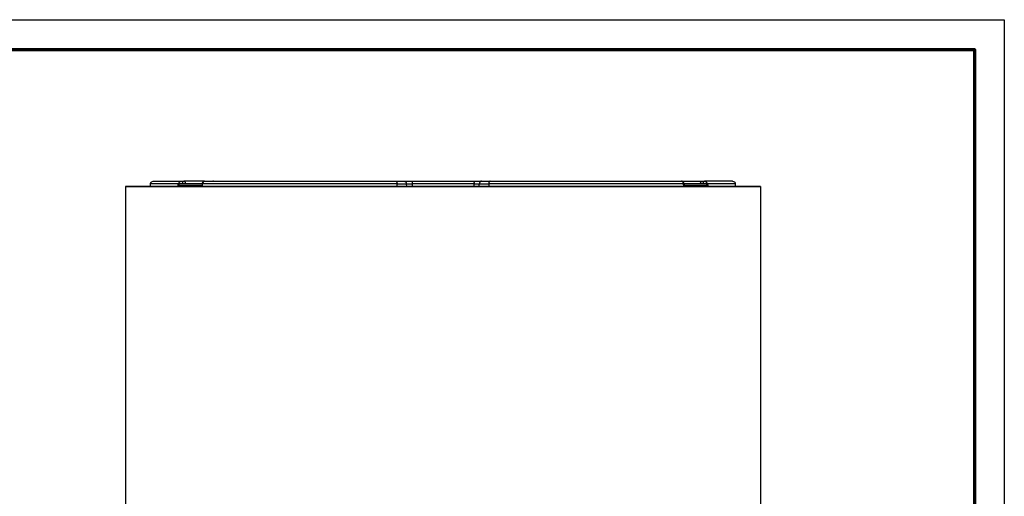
# Model space of a CAD drawing. Header units: millimetres. Extents: x -534 to -34, y 1269 to 1769.
# Tile 91 of 91: x -220 to -34, y 1679 to 1769. Entities that reach past the tile are written whole.
import ezdxf

# ---------------------------------------------------------------- set-up
doc = ezdxf.new("R2010")
doc.units = ezdxf.units.MM
doc.layers.add('ROXX_B.FLEX', color=7, linetype='Continuous', true_color=0x000000)

msp = doc.modelspace()

# ---------------------------------------------------------------- linework, layer by layer
at = {"layer": 'ROXX_B.FLEX'}
msp.add_lwpolyline([(-33.712, 1268.915), (-533.712, 1268.915), (-533.712, 1768.915), (-33.712, 1768.915)], close=True, dxfattribs=at)
at = {"layer": 'ROXX_B.FLEX', "color": 250, "lineweight": 70, "true_color": 0x1a171b}
msp.add_lwpolyline([(-39.351, 1274.554), (-528.073, 1274.554), (-528.073, 1763.276), (-39.351, 1763.276)], close=True, dxfattribs=at)
at = {"layer": 'ROXX_B.FLEX', "color": 18, "true_color": 0x000000}
for points in [[(-194.936, 1738.224), (-194.583, 1738.371)], [(-194.936, 1738.224), (-194.583, 1738.371)], [(-194.583, 1738.371), (-194.582, 1738.371), (-194.582, 1738.371), (-194.581, 1738.371), (-194.577, 1738.371), (-194.562, 1738.371), (-194.499, 1738.371), (-194.248, 1738.371), (-193.24, 1738.371), (-189.28, 1738.371)], [(-194.583, 1738.371), (-194.582, 1738.371), (-194.582, 1738.371), (-194.581, 1738.371), (-194.577, 1738.371), (-194.562, 1738.371), (-194.499, 1738.371), (-194.248, 1738.371), (-193.24, 1738.371), (-189.28, 1738.371)], [(-191.192, 1738.343), (-191.185, 1738.346), (-191.179, 1738.349), (-191.172, 1738.352), (-191.165, 1738.355), (-191.159, 1738.357), (-191.152, 1738.359), (-191.145, 1738.362), (-191.138, 1738.363), (-191.131, 1738.365), (-191.123, 1738.367), (-191.116, 1738.368), (-191.109, 1738.369), (-191.102, 1738.37), (-191.094, 1738.37), (-191.087, 1738.371), (-191.079, 1738.371)], [(-191.192, 1738.343), (-191.185, 1738.346), (-191.179, 1738.349), (-191.172, 1738.352), (-191.165, 1738.355), (-191.159, 1738.357), (-191.152, 1738.359), (-191.145, 1738.362), (-191.138, 1738.363), (-191.131, 1738.365), (-191.123, 1738.367), (-191.116, 1738.368), (-191.109, 1738.369), (-191.102, 1738.37), (-191.094, 1738.37), (-191.087, 1738.371), (-191.079, 1738.371)], [(-189.28, 1738.371), (-188.779, 1738.371)], [(-189.28, 1738.371), (-188.779, 1738.371)], [(-184.901, 1738.371), (-188.779, 1738.371)], [(-184.901, 1738.371), (-188.779, 1738.371)], [(-185.139, 1738.316), (-185.128, 1738.322), (-185.118, 1738.327), (-185.107, 1738.331), (-185.096, 1738.336), (-185.087, 1738.339), (-185.078, 1738.343), (-185.069, 1738.346), (-185.059, 1738.349)], [(-185.139, 1738.316), (-185.128, 1738.322), (-185.118, 1738.327), (-185.107, 1738.331), (-185.096, 1738.336), (-185.087, 1738.339), (-185.078, 1738.343), (-185.069, 1738.346), (-185.059, 1738.349)], [(-184.912, 1738.371), (-148.765, 1738.371)], [(-184.912, 1738.371), (-148.765, 1738.371)], [(-183.19, 1738.371), (-183.199, 1738.371), (-183.208, 1738.37), (-183.217, 1738.37), (-183.226, 1738.369), (-183.234, 1738.368), (-183.243, 1738.366), (-183.252, 1738.365), (-183.262, 1738.362), (-183.271, 1738.36), (-183.28, 1738.358), (-183.289, 1738.355), (-183.298, 1738.351), (-183.307, 1738.348), (-183.316, 1738.344), (-183.325, 1738.34), (-183.334, 1738.336)], [(-183.19, 1738.371), (-183.199, 1738.371), (-183.208, 1738.37), (-183.217, 1738.37), (-183.226, 1738.369), (-183.234, 1738.368), (-183.243, 1738.366), (-183.252, 1738.365), (-183.262, 1738.362), (-183.271, 1738.36), (-183.28, 1738.358), (-183.289, 1738.355), (-183.298, 1738.351), (-183.307, 1738.348), (-183.316, 1738.344), (-183.325, 1738.34), (-183.334, 1738.336)], [(-148.765, 1738.371), (-147.185, 1738.371)], [(-148.765, 1738.371), (-147.185, 1738.371)], [(-147.185, 1738.371), (-145.591, 1738.371)], [(-147.185, 1738.371), (-145.591, 1738.371)], [(-145.591, 1738.371), (-133.999, 1738.371)], [(-145.591, 1738.371), (-133.999, 1738.371)], [(-133.999, 1738.371), (-132.507, 1738.371)], [(-133.999, 1738.371), (-132.507, 1738.371)], [(-132.507, 1738.371), (-130.893, 1738.371)], [(-132.507, 1738.371), (-130.893, 1738.371)], [(-130.893, 1738.371), (-94.747, 1738.371)], [(-130.893, 1738.371), (-94.747, 1738.371)], [(-94.572, 1738.228), (-94.576, 1738.237), (-94.581, 1738.245), (-94.586, 1738.254), (-94.591, 1738.262), (-94.596, 1738.269), (-94.601, 1738.277), (-94.606, 1738.284), (-94.611, 1738.291), (-94.617, 1738.298), (-94.622, 1738.304), (-94.628, 1738.31), (-94.633, 1738.316), (-94.639, 1738.322), (-94.644, 1738.327), (-94.65, 1738.332), (-94.656, 1738.337), (-94.658, 1738.339), (-94.661, 1738.341), (-94.664, 1738.343), (-94.667, 1738.345), (-94.67, 1738.347), (-94.673, 1738.349), (-94.676, 1738.35), (-94.679, 1738.352), (-94.682, 1738.354), (-94.684, 1738.355), (-94.687, 1738.357), (-94.69, 1738.358), (-94.693, 1738.359), (-94.696, 1738.36), (-94.699, 1738.362), (-94.702, 1738.363), (-94.705, 1738.364), (-94.707, 1738.365), (-94.71, 1738.366), (-94.713, 1738.366), (-94.716, 1738.367), (-94.719, 1738.368), (-94.722, 1738.368), (-94.724, 1738.369), (-94.727, 1738.369), (-94.73, 1738.37), (-94.733, 1738.37), (-94.736, 1738.37), (-94.738, 1738.371), (-94.741, 1738.371), (-94.744, 1738.371), (-94.747, 1738.371)], [(-94.572, 1738.228), (-94.576, 1738.237), (-94.581, 1738.245), (-94.586, 1738.254), (-94.591, 1738.262), (-94.596, 1738.269), (-94.601, 1738.277), (-94.606, 1738.284), (-94.611, 1738.291), (-94.617, 1738.298), (-94.622, 1738.304), (-94.628, 1738.31), (-94.633, 1738.316), (-94.639, 1738.322), (-94.644, 1738.327), (-94.65, 1738.332), (-94.656, 1738.337), (-94.658, 1738.339), (-94.661, 1738.341), (-94.664, 1738.343), (-94.667, 1738.345), (-94.67, 1738.347), (-94.673, 1738.349), (-94.676, 1738.35), (-94.679, 1738.352), (-94.682, 1738.354), (-94.684, 1738.355), (-94.687, 1738.357), (-94.69, 1738.358), (-94.693, 1738.359), (-94.696, 1738.36), (-94.699, 1738.362), (-94.702, 1738.363), (-94.705, 1738.364), (-94.707, 1738.365), (-94.71, 1738.366), (-94.713, 1738.366), (-94.716, 1738.367), (-94.719, 1738.368), (-94.722, 1738.368), (-94.724, 1738.369), (-94.727, 1738.369), (-94.73, 1738.37), (-94.733, 1738.37), (-94.736, 1738.37), (-94.738, 1738.371), (-94.741, 1738.371), (-94.744, 1738.371), (-94.747, 1738.371)], [(-94.747, 1738.371), (-91.241, 1738.371)], [(-94.747, 1738.371), (-91.241, 1738.371)], [(-91.241, 1738.371), (-90.88, 1738.371)], [(-91.241, 1738.371), (-90.88, 1738.371)], [(-90.88, 1738.371), (-90.379, 1738.371)], [(-90.88, 1738.371), (-90.379, 1738.371)], [(-85.076, 1738.371), (-85.076, 1738.371), (-85.076, 1738.371), (-85.077, 1738.371), (-85.081, 1738.371), (-85.097, 1738.371), (-85.159, 1738.371), (-85.411, 1738.371), (-86.418, 1738.371), (-90.379, 1738.371)], [(-85.076, 1738.371), (-85.076, 1738.371), (-85.076, 1738.371), (-85.077, 1738.371), (-85.081, 1738.371), (-85.097, 1738.371), (-85.159, 1738.371), (-85.411, 1738.371), (-86.418, 1738.371), (-90.379, 1738.371)], [(-85.076, 1738.371), (-84.722, 1738.224)], [(-85.076, 1738.371), (-84.722, 1738.224)], [(-199.829, 1737.371), (-199.829, 1567.871)], [(-199.829, 1737.371), (-199.828, 1737.371), (-79.83, 1737.371), (-79.829, 1737.371)], [(-79.829, 1737.371), (-199.828, 1737.371), (-199.829, 1737.371)], [(-195.093, 1737.396), (-195.082, 1737.881)], [(-195.093, 1737.396), (-195.082, 1737.881)], [(-195.082, 1737.881), (-195.082, 1737.892), (-195.082, 1737.903), (-195.081, 1737.914), (-195.08, 1737.925), (-195.078, 1737.936), (-195.077, 1737.948), (-195.075, 1737.959), (-195.073, 1737.97), (-195.07, 1737.981), (-195.068, 1737.993), (-195.065, 1738.004), (-195.061, 1738.015), (-195.058, 1738.027), (-195.054, 1738.038), (-195.05, 1738.049), (-195.045, 1738.06), (-195.041, 1738.072), (-195.036, 1738.083), (-195.03, 1738.094), (-195.025, 1738.105), (-195.019, 1738.115), (-195.013, 1738.126), (-195.006, 1738.137), (-194.999, 1738.147), (-194.992, 1738.157), (-194.985, 1738.167), (-194.978, 1738.177), (-194.97, 1738.187), (-194.962, 1738.197), (-194.953, 1738.206), (-194.945, 1738.215), (-194.936, 1738.224)], [(-195.082, 1737.881), (-195.082, 1737.892), (-195.082, 1737.903), (-195.081, 1737.914), (-195.08, 1737.925), (-195.078, 1737.936), (-195.077, 1737.948), (-195.075, 1737.959), (-195.073, 1737.97), (-195.07, 1737.981), (-195.068, 1737.993), (-195.065, 1738.004), (-195.061, 1738.015), (-195.058, 1738.027), (-195.054, 1738.038), (-195.05, 1738.049), (-195.045, 1738.06), (-195.041, 1738.072), (-195.036, 1738.083), (-195.03, 1738.094), (-195.025, 1738.105), (-195.019, 1738.115), (-195.013, 1738.126), (-195.006, 1738.137), (-194.999, 1738.147), (-194.992, 1738.157), (-194.985, 1738.167), (-194.978, 1738.177), (-194.97, 1738.187), (-194.962, 1738.197), (-194.953, 1738.206), (-194.945, 1738.215), (-194.936, 1738.224)], [(-84.722, 1738.224), (-84.714, 1738.215), (-84.705, 1738.206), (-84.697, 1738.197), (-84.689, 1738.187), (-84.681, 1738.177), (-84.673, 1738.167), (-84.666, 1738.157), (-84.659, 1738.147), (-84.652, 1738.137), (-84.646, 1738.126), (-84.64, 1738.115), (-84.634, 1738.105), (-84.628, 1738.094), (-84.623, 1738.083), (-84.618, 1738.072), (-84.613, 1738.06), (-84.609, 1738.049), (-84.605, 1738.038), (-84.601, 1738.027), (-84.597, 1738.015), (-84.594, 1738.004), (-84.591, 1737.993), (-84.588, 1737.981), (-84.586, 1737.97), (-84.584, 1737.959), (-84.582, 1737.948), (-84.58, 1737.936), (-84.579, 1737.925), (-84.578, 1737.914), (-84.577, 1737.903), (-84.576, 1737.892), (-84.576, 1737.881)], [(-84.722, 1738.224), (-84.714, 1738.215), (-84.705, 1738.206), (-84.697, 1738.197), (-84.689, 1738.187), (-84.681, 1738.177), (-84.673, 1738.167), (-84.666, 1738.157), (-84.659, 1738.147), (-84.652, 1738.137), (-84.646, 1738.126), (-84.64, 1738.115), (-84.634, 1738.105), (-84.628, 1738.094), (-84.623, 1738.083), (-84.618, 1738.072), (-84.613, 1738.06), (-84.609, 1738.049), (-84.605, 1738.038), (-84.601, 1738.027), (-84.597, 1738.015), (-84.594, 1738.004), (-84.591, 1737.993), (-84.588, 1737.981), (-84.586, 1737.97), (-84.584, 1737.959), (-84.582, 1737.948), (-84.58, 1737.936), (-84.579, 1737.925), (-84.578, 1737.914), (-84.577, 1737.903), (-84.576, 1737.892), (-84.576, 1737.881)], [(-84.576, 1737.881), (-84.566, 1737.383)], [(-84.576, 1737.881), (-84.566, 1737.383)], [(-79.829, 1737.371), (-79.829, 1555.871)]]:
    msp.add_lwpolyline(points, dxfattribs=at)
at = {"layer": 'ROXX_B.FLEX', "color": 18, "lineweight": -3, "true_color": 0x000000}
for points in [[(-189.731, 1737.881), (-189.731, 1737.892), (-189.731, 1737.903), (-189.73, 1737.915), (-189.729, 1737.926), (-189.728, 1737.937), (-189.726, 1737.948), (-189.724, 1737.96), (-189.722, 1737.971), (-189.72, 1737.983), (-189.718, 1737.994), (-189.715, 1738.005), (-189.712, 1738.017), (-189.708, 1738.028), (-189.705, 1738.04), (-189.701, 1738.051), (-189.697, 1738.063), (-189.693, 1738.074), (-189.688, 1738.085), (-189.683, 1738.096), (-189.678, 1738.107), (-189.672, 1738.118), (-189.667, 1738.129), (-189.661, 1738.14), (-189.654, 1738.15), (-189.648, 1738.161), (-189.641, 1738.171), (-189.634, 1738.181), (-189.627, 1738.191), (-189.62, 1738.2), (-189.612, 1738.21), (-189.604, 1738.219), (-189.596, 1738.228), (-189.588, 1738.237), (-189.579, 1738.246), (-189.57, 1738.254), (-189.561, 1738.262), (-189.552, 1738.27), (-189.543, 1738.277), (-189.534, 1738.284), (-189.524, 1738.291), (-189.515, 1738.298), (-189.505, 1738.304), (-189.495, 1738.311), (-189.485, 1738.316), (-189.475, 1738.322), (-189.465, 1738.327), (-189.454, 1738.332), (-189.444, 1738.337), (-189.434, 1738.341), (-189.424, 1738.345), (-189.413, 1738.349), (-189.403, 1738.352), (-189.392, 1738.355), (-189.382, 1738.358), (-189.372, 1738.36), (-189.361, 1738.363), (-189.351, 1738.365), (-189.34, 1738.366), (-189.33, 1738.368), (-189.32, 1738.369), (-189.31, 1738.37), (-189.3, 1738.37), (-189.29, 1738.371), (-189.28, 1738.371)], [(-189.28, 1738.371), (-189.277, 1738.371), (-189.274, 1738.371), (-189.272, 1738.371), (-189.269, 1738.37), (-189.266, 1738.37), (-189.263, 1738.37), (-189.261, 1738.369), (-189.258, 1738.369), (-189.255, 1738.368), (-189.252, 1738.368), (-189.249, 1738.367), (-189.246, 1738.366), (-189.244, 1738.366), (-189.241, 1738.365), (-189.238, 1738.364), (-189.235, 1738.363), (-189.232, 1738.362), (-189.229, 1738.361), (-189.226, 1738.359), (-189.224, 1738.358), (-189.221, 1738.357), (-189.218, 1738.355), (-189.215, 1738.354), (-189.212, 1738.352), (-189.209, 1738.351), (-189.206, 1738.349), (-189.203, 1738.347), (-189.201, 1738.345), (-189.198, 1738.343), (-189.195, 1738.341), (-189.192, 1738.339), (-189.189, 1738.337), (-189.184, 1738.332), (-189.178, 1738.327), (-189.172, 1738.322), (-189.167, 1738.317), (-189.161, 1738.311), (-189.156, 1738.305), (-189.15, 1738.299), (-189.145, 1738.292), (-189.14, 1738.285), (-189.135, 1738.278), (-189.13, 1738.27), (-189.125, 1738.263), (-189.12, 1738.255), (-189.115, 1738.246), (-189.11, 1738.238), (-189.105, 1738.229), (-189.101, 1738.22), (-189.097, 1738.211), (-189.092, 1738.201), (-189.088, 1738.192), (-189.084, 1738.182), (-189.08, 1738.172), (-189.073, 1738.152), (-189.066, 1738.13), (-189.06, 1738.109), (-189.054, 1738.087), (-189.049, 1738.064), (-189.045, 1738.042), (-189.041, 1738.019), (-189.038, 1737.996), (-189.035, 1737.973), (-189.033, 1737.951), (-189.032, 1737.928), (-189.031, 1737.906), (-189.03, 1737.884)], [(-188.779, 1738.371), (-188.776, 1738.371), (-188.773, 1738.371), (-188.77, 1738.371), (-188.768, 1738.37), (-188.765, 1738.37), (-188.762, 1738.37), (-188.759, 1738.369), (-188.757, 1738.369), (-188.754, 1738.368), (-188.751, 1738.368), (-188.748, 1738.367), (-188.745, 1738.366), (-188.742, 1738.366), (-188.74, 1738.365), (-188.737, 1738.364), (-188.734, 1738.363), (-188.731, 1738.362), (-188.728, 1738.361), (-188.725, 1738.359), (-188.722, 1738.358), (-188.719, 1738.357), (-188.717, 1738.355), (-188.714, 1738.354), (-188.711, 1738.352), (-188.708, 1738.351), (-188.705, 1738.349), (-188.702, 1738.347), (-188.699, 1738.345), (-188.697, 1738.343), (-188.694, 1738.341), (-188.691, 1738.339), (-188.688, 1738.337), (-188.682, 1738.332), (-188.677, 1738.327), (-188.671, 1738.322), (-188.666, 1738.317), (-188.66, 1738.311), (-188.655, 1738.305), (-188.649, 1738.299), (-188.644, 1738.292), (-188.639, 1738.285), (-188.633, 1738.278), (-188.628, 1738.27), (-188.623, 1738.263), (-188.618, 1738.255), (-188.614, 1738.246), (-188.609, 1738.238), (-188.604, 1738.229), (-188.6, 1738.22), (-188.595, 1738.211), (-188.591, 1738.201), (-188.587, 1738.192), (-188.583, 1738.182), (-188.579, 1738.172), (-188.572, 1738.152), (-188.565, 1738.13), (-188.559, 1738.109), (-188.553, 1738.087), (-188.548, 1738.064), (-188.544, 1738.042), (-188.54, 1738.019), (-188.537, 1737.996), (-188.534, 1737.973), (-188.532, 1737.951), (-188.53, 1737.928), (-188.529, 1737.906), (-188.529, 1737.884)], [(-184.912, 1738.371), (-184.921, 1738.371), (-184.93, 1738.37), (-184.939, 1738.37), (-184.948, 1738.369), (-184.958, 1738.368), (-184.967, 1738.366), (-184.977, 1738.365), (-184.986, 1738.363), (-184.995, 1738.36), (-185.005, 1738.358), (-185.014, 1738.355), (-185.024, 1738.352), (-185.033, 1738.349), (-185.043, 1738.345), (-185.052, 1738.341), (-185.062, 1738.337), (-185.071, 1738.332), (-185.08, 1738.327), (-185.09, 1738.322), (-185.099, 1738.316), (-185.108, 1738.311), (-185.117, 1738.304), (-185.126, 1738.298), (-185.135, 1738.291), (-185.143, 1738.284), (-185.152, 1738.277), (-185.16, 1738.27), (-185.169, 1738.262), (-185.177, 1738.254), (-185.185, 1738.246), (-185.192, 1738.237), (-185.2, 1738.228), (-185.207, 1738.219), (-185.215, 1738.21), (-185.222, 1738.2), (-185.228, 1738.191), (-185.235, 1738.181), (-185.241, 1738.171), (-185.247, 1738.161), (-185.253, 1738.15), (-185.259, 1738.14), (-185.265, 1738.129), (-185.27, 1738.118), (-185.275, 1738.107), (-185.279, 1738.096), (-185.284, 1738.085), (-185.288, 1738.074), (-185.292, 1738.063), (-185.296, 1738.051), (-185.299, 1738.04), (-185.303, 1738.028), (-185.306, 1738.017), (-185.308, 1738.005), (-185.311, 1737.994), (-185.313, 1737.983), (-185.315, 1737.971), (-185.317, 1737.96), (-185.319, 1737.948), (-185.32, 1737.937), (-185.321, 1737.926), (-185.322, 1737.915), (-185.323, 1737.903), (-185.323, 1737.892), (-185.323, 1737.881)], [(-185.162, 1737.884), (-185.161, 1737.902), (-185.161, 1737.921), (-185.16, 1737.939), (-185.158, 1737.958), (-185.156, 1737.977), (-185.154, 1737.996), (-185.151, 1738.015), (-185.148, 1738.033), (-185.145, 1738.052), (-185.141, 1738.071), (-185.137, 1738.089), (-185.132, 1738.108), (-185.127, 1738.126), (-185.122, 1738.143), (-185.116, 1738.161), (-185.109, 1738.177), (-185.103, 1738.194), (-185.096, 1738.209), (-185.089, 1738.225), (-185.081, 1738.239), (-185.077, 1738.246), (-185.073, 1738.253), (-185.069, 1738.26), (-185.065, 1738.266), (-185.061, 1738.273), (-185.056, 1738.279), (-185.052, 1738.285), (-185.048, 1738.291), (-185.043, 1738.296), (-185.039, 1738.301), (-185.034, 1738.307), (-185.03, 1738.312), (-185.025, 1738.316), (-185.021, 1738.321), (-185.016, 1738.325), (-185.011, 1738.33), (-185.007, 1738.333), (-185.002, 1738.337), (-184.997, 1738.341), (-184.993, 1738.344), (-184.988, 1738.347), (-184.983, 1738.35), (-184.978, 1738.353), (-184.974, 1738.355)], [(-148.765, 1738.371), (-148.761, 1738.371), (-148.758, 1738.371), (-148.754, 1738.37), (-148.75, 1738.37), (-148.746, 1738.37), (-148.743, 1738.369), (-148.739, 1738.369), (-148.735, 1738.368), (-148.732, 1738.367), (-148.728, 1738.366), (-148.725, 1738.365), (-148.721, 1738.364), (-148.717, 1738.363), (-148.714, 1738.362), (-148.71, 1738.36), (-148.707, 1738.359), (-148.703, 1738.358), (-148.7, 1738.356), (-148.697, 1738.354), (-148.693, 1738.353), (-148.69, 1738.351), (-148.686, 1738.349), (-148.683, 1738.347), (-148.68, 1738.345), (-148.677, 1738.343), (-148.673, 1738.341), (-148.67, 1738.339), (-148.667, 1738.337), (-148.661, 1738.332), (-148.654, 1738.327), (-148.648, 1738.322), (-148.642, 1738.316), (-148.636, 1738.311), (-148.631, 1738.305), (-148.625, 1738.299), (-148.62, 1738.292), (-148.614, 1738.286), (-148.609, 1738.279), (-148.604, 1738.272), (-148.599, 1738.265), (-148.594, 1738.258), (-148.589, 1738.25), (-148.584, 1738.242), (-148.579, 1738.234), (-148.575, 1738.226), (-148.57, 1738.218), (-148.566, 1738.209), (-148.562, 1738.201), (-148.558, 1738.192), (-148.554, 1738.183), (-148.546, 1738.164), (-148.539, 1738.145), (-148.532, 1738.125), (-148.526, 1738.105), (-148.52, 1738.084), (-148.515, 1738.063), (-148.511, 1738.041), (-148.507, 1738.019), (-148.503, 1737.997), (-148.5, 1737.974), (-148.498, 1737.951), (-148.496, 1737.928), (-148.495, 1737.905), (-148.494, 1737.881)], [(-147.185, 1738.371), (-147.176, 1738.371), (-147.166, 1738.37), (-147.156, 1738.37), (-147.146, 1738.369), (-147.136, 1738.368), (-147.126, 1738.366), (-147.116, 1738.365), (-147.106, 1738.363), (-147.096, 1738.36), (-147.086, 1738.358), (-147.076, 1738.355), (-147.066, 1738.352), (-147.056, 1738.349), (-147.045, 1738.345), (-147.035, 1738.341), (-147.025, 1738.337), (-147.015, 1738.332), (-147.005, 1738.327), (-146.995, 1738.322), (-146.986, 1738.316), (-146.976, 1738.311), (-146.966, 1738.304), (-146.957, 1738.298), (-146.947, 1738.291), (-146.938, 1738.284), (-146.929, 1738.277), (-146.92, 1738.27), (-146.911, 1738.262), (-146.902, 1738.254), (-146.894, 1738.246), (-146.886, 1738.237), (-146.878, 1738.228), (-146.87, 1738.219), (-146.862, 1738.21), (-146.854, 1738.2), (-146.847, 1738.191), (-146.84, 1738.181), (-146.833, 1738.171), (-146.827, 1738.161), (-146.82, 1738.15), (-146.814, 1738.14), (-146.809, 1738.129), (-146.803, 1738.118), (-146.798, 1738.107), (-146.793, 1738.096), (-146.788, 1738.085), (-146.783, 1738.074), (-146.779, 1738.063), (-146.775, 1738.051), (-146.771, 1738.04), (-146.768, 1738.028), (-146.765, 1738.017), (-146.762, 1738.005), (-146.759, 1737.994), (-146.757, 1737.983), (-146.754, 1737.971), (-146.752, 1737.96), (-146.751, 1737.948), (-146.749, 1737.937), (-146.748, 1737.926), (-146.747, 1737.915), (-146.746, 1737.903), (-146.746, 1737.892), (-146.746, 1737.881)], [(-145.591, 1738.371), (-145.591, 1738.371), (-145.591, 1738.371), (-145.592, 1738.371), (-145.592, 1738.371), (-145.592, 1738.371), (-145.593, 1738.371), (-145.593, 1738.371), (-145.593, 1738.37), (-145.594, 1738.37), (-145.594, 1738.37), (-145.594, 1738.37), (-145.595, 1738.37), (-145.595, 1738.37), (-145.595, 1738.369), (-145.596, 1738.369), (-145.596, 1738.369), (-145.596, 1738.369), (-145.597, 1738.368), (-145.597, 1738.368), (-145.597, 1738.368), (-145.598, 1738.367), (-145.598, 1738.367), (-145.598, 1738.367), (-145.598, 1738.366), (-145.599, 1738.366), (-145.599, 1738.366), (-145.599, 1738.365), (-145.6, 1738.365), (-145.6, 1738.364), (-145.601, 1738.363), (-145.602, 1738.362), (-145.602, 1738.36), (-145.603, 1738.359), (-145.604, 1738.358), (-145.604, 1738.357), (-145.605, 1738.355), (-145.606, 1738.352), (-145.608, 1738.349), (-145.609, 1738.345), (-145.61, 1738.341), (-145.612, 1738.337), (-145.613, 1738.332), (-145.614, 1738.327), (-145.617, 1738.316), (-145.619, 1738.304), (-145.622, 1738.291), (-145.626, 1738.262), (-145.631, 1738.228), (-145.635, 1738.191), (-145.638, 1738.15), (-145.643, 1738.063), (-145.647, 1737.971), (-145.648, 1737.881)], [(-133.999, 1738.371), (-133.999, 1738.371), (-133.999, 1738.371), (-133.998, 1738.371), (-133.998, 1738.371), (-133.998, 1738.371), (-133.997, 1738.371), (-133.997, 1738.371), (-133.997, 1738.37), (-133.996, 1738.37), (-133.996, 1738.37), (-133.996, 1738.37), (-133.995, 1738.37), (-133.995, 1738.37), (-133.995, 1738.369), (-133.994, 1738.369), (-133.994, 1738.369), (-133.994, 1738.369), (-133.993, 1738.368), (-133.993, 1738.368), (-133.993, 1738.368), (-133.992, 1738.367), (-133.992, 1738.367), (-133.992, 1738.367), (-133.991, 1738.366), (-133.991, 1738.366), (-133.991, 1738.366), (-133.99, 1738.365), (-133.99, 1738.365), (-133.989, 1738.364), (-133.989, 1738.363), (-133.988, 1738.362), (-133.987, 1738.36), (-133.987, 1738.359), (-133.986, 1738.358), (-133.985, 1738.357), (-133.985, 1738.355), (-133.984, 1738.352), (-133.982, 1738.349), (-133.981, 1738.345), (-133.98, 1738.341), (-133.978, 1738.337), (-133.977, 1738.332), (-133.976, 1738.327), (-133.973, 1738.316), (-133.97, 1738.304), (-133.968, 1738.291), (-133.963, 1738.262), (-133.959, 1738.228), (-133.955, 1738.191), (-133.951, 1738.15), (-133.946, 1738.063), (-133.943, 1737.971), (-133.942, 1737.881)], [(-132.507, 1738.371), (-132.517, 1738.371), (-132.527, 1738.37), (-132.536, 1738.37), (-132.546, 1738.369), (-132.556, 1738.368), (-132.566, 1738.366), (-132.576, 1738.365), (-132.586, 1738.363), (-132.596, 1738.36), (-132.607, 1738.358), (-132.617, 1738.355), (-132.627, 1738.352), (-132.637, 1738.349), (-132.647, 1738.345), (-132.657, 1738.341), (-132.667, 1738.337), (-132.677, 1738.332), (-132.687, 1738.327), (-132.697, 1738.322), (-132.707, 1738.316), (-132.717, 1738.311), (-132.726, 1738.304), (-132.736, 1738.298), (-132.745, 1738.291), (-132.754, 1738.284), (-132.764, 1738.277), (-132.773, 1738.27), (-132.781, 1738.262), (-132.79, 1738.254), (-132.798, 1738.246), (-132.807, 1738.237), (-132.815, 1738.228), (-132.823, 1738.219), (-132.831, 1738.21), (-132.838, 1738.2), (-132.845, 1738.191), (-132.852, 1738.181), (-132.859, 1738.171), (-132.866, 1738.161), (-132.872, 1738.15), (-132.878, 1738.14), (-132.884, 1738.129), (-132.889, 1738.118), (-132.895, 1738.107), (-132.9, 1738.096), (-132.905, 1738.085), (-132.909, 1738.074), (-132.913, 1738.063), (-132.917, 1738.051), (-132.921, 1738.04), (-132.925, 1738.028), (-132.928, 1738.017), (-132.931, 1738.005), (-132.933, 1737.994), (-132.936, 1737.983), (-132.938, 1737.971), (-132.94, 1737.96), (-132.942, 1737.948), (-132.943, 1737.937), (-132.944, 1737.926), (-132.945, 1737.915), (-132.946, 1737.903), (-132.947, 1737.892), (-132.947, 1737.881)], [(-130.893, 1738.371), (-130.897, 1738.371), (-130.901, 1738.371), (-130.905, 1738.37), (-130.908, 1738.37), (-130.912, 1738.37), (-130.916, 1738.369), (-130.919, 1738.369), (-130.923, 1738.368), (-130.927, 1738.367), (-130.93, 1738.366), (-130.934, 1738.365), (-130.938, 1738.364), (-130.941, 1738.363), (-130.945, 1738.362), (-130.948, 1738.36), (-130.952, 1738.359), (-130.955, 1738.358), (-130.959, 1738.356), (-130.962, 1738.354), (-130.965, 1738.353), (-130.969, 1738.351), (-130.972, 1738.349), (-130.975, 1738.347), (-130.979, 1738.345), (-130.982, 1738.343), (-130.985, 1738.341), (-130.989, 1738.339), (-130.992, 1738.337), (-130.998, 1738.332), (-131.004, 1738.327), (-131.01, 1738.322), (-131.016, 1738.316), (-131.022, 1738.311), (-131.028, 1738.305), (-131.034, 1738.299), (-131.039, 1738.292), (-131.044, 1738.286), (-131.05, 1738.279), (-131.055, 1738.272), (-131.06, 1738.265), (-131.065, 1738.258), (-131.07, 1738.25), (-131.075, 1738.242), (-131.079, 1738.234), (-131.084, 1738.226), (-131.088, 1738.218), (-131.093, 1738.209), (-131.097, 1738.201), (-131.101, 1738.192), (-131.105, 1738.183), (-131.113, 1738.164), (-131.12, 1738.145), (-131.126, 1738.125), (-131.133, 1738.105), (-131.138, 1738.084), (-131.143, 1738.063), (-131.148, 1738.041), (-131.152, 1738.019), (-131.155, 1737.997), (-131.158, 1737.974), (-131.161, 1737.951), (-131.162, 1737.928), (-131.164, 1737.905), (-131.164, 1737.881)], [(-94.335, 1737.881), (-94.335, 1737.892), (-94.336, 1737.903), (-94.337, 1737.915), (-94.338, 1737.926), (-94.339, 1737.937), (-94.34, 1737.948), (-94.342, 1737.96), (-94.343, 1737.971), (-94.345, 1737.983), (-94.348, 1737.994), (-94.35, 1738.005), (-94.353, 1738.017), (-94.356, 1738.028), (-94.359, 1738.04), (-94.363, 1738.051), (-94.366, 1738.063), (-94.37, 1738.074), (-94.375, 1738.085), (-94.379, 1738.096), (-94.384, 1738.107), (-94.389, 1738.118), (-94.394, 1738.129), (-94.4, 1738.14), (-94.405, 1738.15), (-94.411, 1738.161), (-94.417, 1738.171), (-94.424, 1738.181), (-94.43, 1738.191), (-94.437, 1738.2), (-94.444, 1738.21), (-94.451, 1738.219), (-94.459, 1738.228), (-94.466, 1738.237), (-94.474, 1738.246), (-94.482, 1738.254), (-94.49, 1738.262), (-94.498, 1738.27), (-94.507, 1738.277), (-94.515, 1738.284), (-94.524, 1738.291), (-94.533, 1738.298), (-94.542, 1738.304), (-94.551, 1738.311), (-94.56, 1738.316), (-94.569, 1738.322), (-94.578, 1738.327), (-94.588, 1738.332), (-94.597, 1738.337), (-94.606, 1738.341), (-94.616, 1738.345), (-94.625, 1738.349), (-94.635, 1738.352), (-94.644, 1738.355), (-94.654, 1738.358), (-94.663, 1738.36), (-94.673, 1738.363), (-94.682, 1738.365), (-94.691, 1738.366), (-94.701, 1738.368), (-94.71, 1738.369), (-94.719, 1738.37), (-94.729, 1738.37), (-94.738, 1738.371), (-94.747, 1738.371)], [(-91.13, 1737.884), (-91.129, 1737.906), (-91.128, 1737.928), (-91.127, 1737.951), (-91.125, 1737.973), (-91.122, 1737.996), (-91.119, 1738.019), (-91.115, 1738.042), (-91.11, 1738.064), (-91.105, 1738.087), (-91.1, 1738.109), (-91.094, 1738.13), (-91.087, 1738.152), (-91.08, 1738.172), (-91.076, 1738.182), (-91.072, 1738.192), (-91.068, 1738.201), (-91.063, 1738.211), (-91.059, 1738.22), (-91.054, 1738.229), (-91.05, 1738.238), (-91.045, 1738.246), (-91.04, 1738.255), (-91.035, 1738.263), (-91.03, 1738.27), (-91.025, 1738.278), (-91.02, 1738.285), (-91.015, 1738.292), (-91.009, 1738.299), (-91.004, 1738.305), (-90.999, 1738.311), (-90.993, 1738.317), (-90.988, 1738.322), (-90.982, 1738.327), (-90.976, 1738.332), (-90.971, 1738.337), (-90.968, 1738.339), (-90.965, 1738.341), (-90.962, 1738.343), (-90.959, 1738.345), (-90.956, 1738.347), (-90.953, 1738.349), (-90.951, 1738.351), (-90.948, 1738.352), (-90.945, 1738.354), (-90.942, 1738.355), (-90.939, 1738.357), (-90.936, 1738.358), (-90.933, 1738.359), (-90.931, 1738.361), (-90.928, 1738.362), (-90.925, 1738.363), (-90.922, 1738.364), (-90.919, 1738.365), (-90.916, 1738.366), (-90.913, 1738.366), (-90.911, 1738.367), (-90.908, 1738.368), (-90.905, 1738.368), (-90.902, 1738.369), (-90.899, 1738.369), (-90.896, 1738.37), (-90.894, 1738.37), (-90.891, 1738.37), (-90.888, 1738.371), (-90.885, 1738.371), (-90.883, 1738.371), (-90.88, 1738.371)], [(-90.629, 1737.884), (-90.628, 1737.906), (-90.627, 1737.928), (-90.626, 1737.951), (-90.623, 1737.973), (-90.621, 1737.996), (-90.617, 1738.019), (-90.614, 1738.042), (-90.609, 1738.064), (-90.604, 1738.087), (-90.599, 1738.109), (-90.592, 1738.13), (-90.586, 1738.152), (-90.578, 1738.172), (-90.574, 1738.182), (-90.57, 1738.192), (-90.566, 1738.201), (-90.562, 1738.211), (-90.558, 1738.22), (-90.553, 1738.229), (-90.549, 1738.238), (-90.544, 1738.246), (-90.539, 1738.255), (-90.534, 1738.263), (-90.529, 1738.27), (-90.524, 1738.278), (-90.519, 1738.285), (-90.514, 1738.292), (-90.508, 1738.299), (-90.503, 1738.305), (-90.497, 1738.311), (-90.492, 1738.317), (-90.486, 1738.322), (-90.481, 1738.327), (-90.475, 1738.332), (-90.469, 1738.337), (-90.467, 1738.339), (-90.464, 1738.341), (-90.461, 1738.343), (-90.458, 1738.345), (-90.455, 1738.347), (-90.452, 1738.349), (-90.449, 1738.351), (-90.447, 1738.352), (-90.444, 1738.354), (-90.441, 1738.355), (-90.438, 1738.357), (-90.435, 1738.358), (-90.432, 1738.359), (-90.429, 1738.361), (-90.426, 1738.362), (-90.424, 1738.363), (-90.421, 1738.364), (-90.418, 1738.365), (-90.415, 1738.366), (-90.412, 1738.366), (-90.409, 1738.367), (-90.407, 1738.368), (-90.404, 1738.368), (-90.401, 1738.369), (-90.398, 1738.369), (-90.395, 1738.37), (-90.392, 1738.37), (-90.39, 1738.37), (-90.387, 1738.371), (-90.384, 1738.371), (-90.381, 1738.371), (-90.379, 1738.371)], [(-90.379, 1738.371), (-90.369, 1738.371), (-90.359, 1738.37), (-90.349, 1738.37), (-90.339, 1738.369), (-90.328, 1738.368), (-90.318, 1738.366), (-90.308, 1738.365), (-90.297, 1738.363), (-90.287, 1738.36), (-90.277, 1738.358), (-90.266, 1738.355), (-90.256, 1738.352), (-90.245, 1738.349), (-90.235, 1738.345), (-90.225, 1738.341), (-90.214, 1738.337), (-90.204, 1738.332), (-90.194, 1738.327), (-90.184, 1738.322), (-90.174, 1738.316), (-90.164, 1738.311), (-90.154, 1738.304), (-90.144, 1738.298), (-90.134, 1738.291), (-90.125, 1738.284), (-90.116, 1738.277), (-90.106, 1738.27), (-90.097, 1738.262), (-90.088, 1738.254), (-90.08, 1738.246), (-90.071, 1738.237), (-90.063, 1738.228), (-90.055, 1738.219), (-90.047, 1738.21), (-90.039, 1738.2), (-90.032, 1738.191), (-90.024, 1738.181), (-90.017, 1738.171), (-90.011, 1738.161), (-90.004, 1738.15), (-89.998, 1738.14), (-89.992, 1738.129), (-89.986, 1738.118), (-89.981, 1738.107), (-89.976, 1738.096), (-89.971, 1738.085), (-89.966, 1738.074), (-89.962, 1738.063), (-89.958, 1738.051), (-89.954, 1738.04), (-89.95, 1738.028), (-89.947, 1738.017), (-89.944, 1738.005), (-89.941, 1737.994), (-89.939, 1737.983), (-89.936, 1737.971), (-89.934, 1737.96), (-89.933, 1737.948), (-89.931, 1737.937), (-89.93, 1737.926), (-89.929, 1737.915), (-89.928, 1737.903), (-89.928, 1737.892), (-89.927, 1737.881)], [(-189.731, 1737.881), (-193.728, 1737.881), (-194.745, 1737.881), (-194.998, 1737.881), (-195.061, 1737.881), (-195.077, 1737.881), (-195.081, 1737.881), (-195.082, 1737.881), (-195.082, 1737.881), (-195.082, 1737.881)], [(-189.895, 1737.584), (-189.895, 1737.591), (-189.894, 1737.597), (-189.894, 1737.604), (-189.893, 1737.611), (-189.893, 1737.618), (-189.892, 1737.625), (-189.891, 1737.632), (-189.89, 1737.639), (-189.888, 1737.646), (-189.887, 1737.653), (-189.885, 1737.66), (-189.883, 1737.667), (-189.881, 1737.674), (-189.879, 1737.681), (-189.876, 1737.687), (-189.874, 1737.694), (-189.871, 1737.701), (-189.868, 1737.708), (-189.865, 1737.715), (-189.861, 1737.722), (-189.858, 1737.728), (-189.854, 1737.735), (-189.85, 1737.742), (-189.846, 1737.748), (-189.841, 1737.755), (-189.837, 1737.761), (-189.832, 1737.767), (-189.828, 1737.773), (-189.823, 1737.779), (-189.818, 1737.785), (-189.812, 1737.791), (-189.807, 1737.796), (-189.805, 1737.798), (-189.803, 1737.8), (-189.801, 1737.802), (-189.799, 1737.804), (-189.796, 1737.805), (-189.794, 1737.807), (-189.788, 1737.811), (-189.783, 1737.815), (-189.777, 1737.819), (-189.771, 1737.822), (-189.764, 1737.826), (-189.757, 1737.83), (-189.75, 1737.834), (-189.735, 1737.841), (-189.72, 1737.848), (-189.704, 1737.855), (-189.688, 1737.861), (-189.672, 1737.866), (-189.657, 1737.871), (-189.642, 1737.876), (-189.635, 1737.878), (-189.628, 1737.879), (-189.622, 1737.881), (-189.616, 1737.882), (-189.61, 1737.883), (-189.607, 1737.883), (-189.604, 1737.883), (-189.602, 1737.884), (-189.599, 1737.884), (-189.597, 1737.884), (-189.595, 1737.884)], [(-185.304, 1737.584), (-189.895, 1737.584), (-189.895, 1737.584)], [(-189.895, 1737.371), (-189.895, 1737.584)], [(-189.735, 1737.392), (-189.731, 1737.881)], [(-189.625, 1737.886), (-189.691, 1737.883)], [(-189.193, 1737.884), (-189.492, 1737.884), (-189.569, 1737.884), (-189.588, 1737.884), (-189.593, 1737.884), (-189.594, 1737.884), (-189.595, 1737.884), (-189.595, 1737.884), (-189.595, 1737.884), (-189.595, 1737.884)], [(-185.277, 1737.884), (-189.193, 1737.884)], [(-185.412, 1737.884), (-185.412, 1737.887)], [(-185.323, 1737.881), (-185.34, 1737.371)], [(-148.494, 1737.881), (-185.323, 1737.881)], [(-148.489, 1737.371), (-148.494, 1737.881)], [(-148.494, 1737.881), (-146.746, 1737.881)], [(-146.746, 1737.881), (-146.736, 1737.371)], [(-146.746, 1737.881), (-145.648, 1737.881)], [(-145.648, 1737.881), (-145.649, 1737.371)], [(-133.942, 1737.881), (-145.648, 1737.881)], [(-133.947, 1737.371), (-133.942, 1737.881)], [(-133.942, 1737.881), (-132.947, 1737.881)], [(-132.953, 1737.382), (-132.947, 1737.881)], [(-132.947, 1737.881), (-131.164, 1737.881)], [(-131.164, 1737.881), (-131.17, 1737.371)], [(-94.335, 1737.881), (-131.164, 1737.881)], [(-94.247, 1737.887), (-94.248, 1737.899), (-94.248, 1737.911), (-94.249, 1737.923), (-94.251, 1737.935), (-94.252, 1737.947), (-94.254, 1737.958), (-94.257, 1737.97), (-94.259, 1737.981), (-94.262, 1737.993), (-94.265, 1738.004), (-94.268, 1738.015), (-94.272, 1738.026), (-94.275, 1738.037), (-94.279, 1738.048), (-94.283, 1738.059), (-94.288, 1738.069), (-94.294, 1738.083), (-94.301, 1738.097), (-94.308, 1738.11), (-94.315, 1738.123), (-94.323, 1738.136), (-94.33, 1738.148), (-94.339, 1738.16), (-94.347, 1738.171)], [(-90.466, 1737.884), (-94.335, 1737.884)], [(-94.318, 1737.371), (-94.335, 1737.881)], [(-94.247, 1737.887), (-94.23, 1737.371)], [(-89.764, 1737.584), (-89.764, 1737.584), (-94.198, 1737.584)], [(-90.064, 1737.884), (-90.064, 1737.884), (-90.064, 1737.884), (-90.064, 1737.884), (-90.064, 1737.884), (-90.066, 1737.884), (-90.07, 1737.884), (-90.089, 1737.884), (-90.166, 1737.884), (-90.466, 1737.884)], [(-90.064, 1737.886), (-89.985, 1737.884), (-89.927, 1737.881)], [(-90.064, 1737.884), (-90.064, 1737.884), (-90.055, 1737.881), (-89.963, 1737.845), (-89.891, 1737.816), (-89.876, 1737.809), (-89.865, 1737.804), (-89.86, 1737.801), (-89.858, 1737.8), (-89.856, 1737.799), (-89.855, 1737.798), (-89.854, 1737.798), (-89.854, 1737.798), (-89.853, 1737.797), (-89.853, 1737.797), (-89.853, 1737.797), (-89.852, 1737.797), (-89.852, 1737.796), (-89.852, 1737.796), (-89.852, 1737.796), (-89.846, 1737.791), (-89.841, 1737.785), (-89.836, 1737.779), (-89.831, 1737.773), (-89.826, 1737.767), (-89.822, 1737.761), (-89.817, 1737.755), (-89.813, 1737.748), (-89.809, 1737.742), (-89.805, 1737.735), (-89.801, 1737.728), (-89.797, 1737.722), (-89.794, 1737.715), (-89.791, 1737.708), (-89.788, 1737.701), (-89.785, 1737.694), (-89.782, 1737.687), (-89.78, 1737.681), (-89.778, 1737.674), (-89.776, 1737.667), (-89.774, 1737.66), (-89.772, 1737.653), (-89.77, 1737.646), (-89.769, 1737.639), (-89.768, 1737.632), (-89.767, 1737.625), (-89.766, 1737.618), (-89.765, 1737.611), (-89.765, 1737.604), (-89.764, 1737.597), (-89.764, 1737.591), (-89.764, 1737.584)], [(-89.927, 1737.881), (-89.924, 1737.387)], [(-84.576, 1737.881), (-84.576, 1737.881), (-84.576, 1737.881), (-84.577, 1737.881), (-84.581, 1737.881), (-84.597, 1737.881), (-84.66, 1737.881), (-84.914, 1737.881), (-85.931, 1737.881), (-89.927, 1737.881)], [(-89.764, 1737.584), (-89.764, 1737.371)]]:
    msp.add_lwpolyline(points, dxfattribs=at)

doc.saveas('drawing.dxf')
